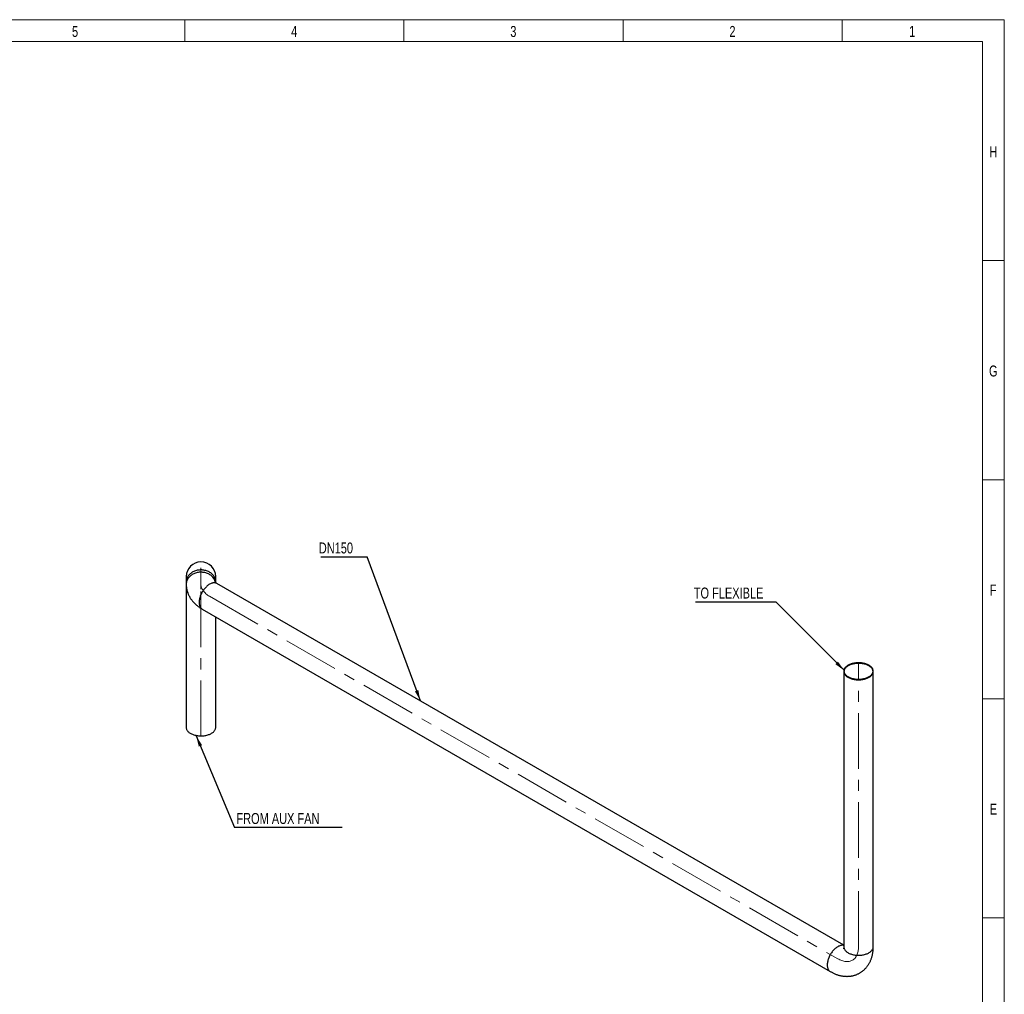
# Model space of a CAD drawing. Header units: millimetres. Extents: x 15 to 592, y 5 to 415.
# Tile 13 of 13: x 364 to 589, y 193 to 415. Entities that reach past the tile are written whole.
import ezdxf

# ---------------------------------------------------------------- set-up
doc = ezdxf.new("R2010")
doc.units = ezdxf.units.MM
doc.linetypes.add('CENTERX2', pattern=[20.32, 12.7, -2.54, 2.54, -2.54])
doc.layers.add('COTAS', color=166, linetype='Continuous')
doc.styles.add('SLDTEXTSTYLE0', font='TXT', dxfattribs={"width": 0.75})
doc.dimstyles.new('SLDDIMSTYLE2', dxfattribs={"dimtxt": 0.18, "dimasz": 2.5, "dimexe": 0, "dimexo": 0.0625, "dimgap": 0, "dimtad": 0, "dimtih": 1, "dimtoh": 1, "dimdec": 0, "dimrnd": 1e-09, "dimzin": 0, "dimdsep": 46, "dimtxsty": 'Standard', "dimsah": 1, "dimcen": 0.09, "dimadec": 0, "dimazin": 0, "dimtfac": 2.5, "dimtdec": 0, "dimtofl": 0, "dimtmove": 0, "dimatfit": 3, "dimfxl": 0, "dimfrac": 2, "dimtolj": 1, "dimtzin": 0, "dimarcsym": 0})

# ---------------------------------------------------------------- blocks, each defined once
blk = doc.blocks.new('SW_NOTE_0')
at = {"layer": 'COTAS', "color": 0}
blk.add_line((24.55, 0), (0, 0), dxfattribs=at)
at = {"layer": 'COTAS', "color": 0, "insert": (0.42, 3.28), "char_height": 2.5, "attachment_point": 1, "style": 'SLDTEXTSTYLE0'}
blk.add_mtext('FROM AUX FAN', dxfattribs=at)
blk = doc.blocks.new('SW_NOTE_0_1')
at = {"layer": 'COTAS', "color": 0}
blk.add_line((-10.6, 0), (0, 0), dxfattribs=at)
at = {"layer": 'COTAS', "color": 0, "insert": (-11.03, 3.25), "char_height": 2.5, "attachment_point": 1, "style": 'SLDTEXTSTYLE0'}
blk.add_mtext('DN150', dxfattribs=at)
blk = doc.blocks.new('SW_NOTE_0_2')
at = {"layer": 'COTAS', "color": 0}
blk.add_line((-18.32, 0), (0, 0), dxfattribs=at)
at = {"layer": 'COTAS', "color": 0, "insert": (-18.74, 3.22), "char_height": 2.5, "attachment_point": 1, "style": 'SLDTEXTSTYLE0'}
blk.add_mtext('TO FLEXIBLE', dxfattribs=at)

msp = doc.modelspace()

# ---------------------------------------------------------------- linework, layer by layer
at = {"color": 7, "linetype": 'Continuous', "lineweight": 18}
for p, q in [((15, 415), (589, 415)), ((402, 410), (402, 415)), ((452, 410), (452, 415)), ((502, 410), (502, 415)), ((552, 410), (552, 415)), ((589, 415), (589, 5)), ((20, 410), (584, 410)), ((584, 410), (584, 10)), ((584, 360), (589, 360)), ((584, 310), (589, 310)), ((584, 260), (589, 260)), ((584.001, 210), (583.999, 210)), ((584, 210), (589, 210))]:
    msp.add_line(p, q, dxfattribs=at)
at = {"color": 7, "linetype": 'Continuous', "lineweight": 25}
for p, q in [((402.3331399, 287.8886467), (402.3331399, 286.655801)), ((409.0651399, 286.655801), (409.0651399, 287.8886467)), ((402.3331399, 286.655801), (402.3331399, 286.1365654)), ((402.3331399, 286.1365654), (402.3331399, 285.0480202)), ((409.0651399, 286.5012635), (409.0651399, 286.655801)), ((552.3698852, 203.7450741), (409.3502456, 286.3085547)), ((402.3331399, 285.0480202), (402.3331399, 253.4725086)), ((405.9845191, 280.4783137), (549.3012644, 197.7433177)), ((409.0651399, 253.4725086), (409.0651399, 278.6999092)), ((552.3698852, 266.2680363), (552.3698852, 203.4024612)), ((559.1018852, 203.4024612), (559.1018852, 266.2680363))]:
    msp.add_line(p, q, dxfattribs=at)
at = {"color": 7, "linetype": 'Continuous', "lineweight": 25, "flags": 128}
for points in [[(408.0792614, 288.5992673), (407.920205, 288.7209917), (407.7518327, 288.834054), (407.5748508, 288.93798), (407.3900014, 289.0323337), (407.19806, 289.1167194), (406.9998315, 289.1907831), (406.7961476, 289.2542143), (406.5878624, 289.3067468), (406.3758496, 289.3481603), (406.1609984, 289.3782811), (405.94421, 289.3969829), (405.7263938, 289.4041873), (405.5084632, 289.3998639), (405.2913324, 289.384031), (405.075912, 289.356755), (404.8631057, 289.3181502), (404.6538061, 289.2683786), (404.4488909, 289.2076489), (404.2492197, 289.1362159), (404.0556299, 289.0543792), (403.8689336, 288.962482), (403.6899139, 288.8609097), (403.5193215, 288.7500885), (403.3578721, 288.6304831), (403.2062427, 288.5025953), (403.0650694, 288.3669613), (402.9349443, 288.2241501), (402.8164132, 288.0747607), (402.7099733, 287.9194197), (402.616071, 287.7587787), (402.5351001, 287.5935113), (402.4674004, 287.4243109), (402.4132556, 287.2518871), (402.372893, 287.0769631), (402.3464819, 286.9002726), (402.3341329, 286.7225568), (402.3331399, 286.655801)], [(408.0792614, 288.0800317), (407.920205, 288.2017562), (407.7518327, 288.3148185), (407.5748508, 288.4187444), (407.3900014, 288.5130981), (407.19806, 288.5974838), (406.9998315, 288.6715476), (406.7961476, 288.7349787), (406.5878624, 288.7875112), (406.3758496, 288.8289248), (406.1609984, 288.8590456), (405.94421, 288.8777474), (405.7263938, 288.8849517), (405.5084632, 288.8806284), (405.2913324, 288.8647955), (405.075912, 288.8375194), (404.8631057, 288.7989146), (404.6538061, 288.749143), (404.4488909, 288.6884133), (404.2492197, 288.6169803), (404.0556299, 288.5351436), (403.8689336, 288.4432464), (403.6899139, 288.3416742), (403.5193215, 288.230853), (403.3578721, 288.1112476), (403.2062427, 287.9833597), (403.0650694, 287.8477257), (402.9349443, 287.7049145), (402.8164132, 287.5555252), (402.7099733, 287.4001842), (402.616071, 287.2395431), (402.5351001, 287.0742758), (402.4674004, 286.9050754), (402.4132556, 286.7326516), (402.372893, 286.5577276), (402.3464819, 286.3810371), (402.3341329, 286.2033212), (402.3331399, 286.1366008)], [(409.0651399, 286.655801), (409.0650296, 286.6780549), (409.0562066, 286.8559107), (409.0333029, 287.0329273), (408.9964146, 287.208362), (408.9456963, 287.3814791), (408.8813609, 287.5515525), (408.8036781, 287.7178688), (408.7129738, 287.8797304), (408.6096285, 288.0364584), (408.4940755, 288.1873954), (408.3667996, 288.3319084), (408.2283347, 288.4693913), (408.0792614, 288.5992673)], [(409.3503824, 286.3084757), (409.2379125, 286.3652727), (409.1188554, 286.4096047), (408.9937102, 286.4412859), (408.863002, 286.4601834), (408.7272789, 286.4662178), (408.5871102, 286.4593639), (408.4430839, 286.4396504), (408.295804, 286.4071601), (408.1458883, 286.3620291), (407.9939656, 286.3044468), (407.8406731, 286.2346547), (407.6866537, 286.1529456), (407.5325535, 286.0596621), (407.3790189, 285.9551955), (407.2266937, 285.839984), (407.0762169, 285.7145108), (406.9282197, 285.5793022), (406.7833228, 285.4349253), (406.6421339, 285.2819857), (406.5052453, 285.1211249), (406.3732311, 284.9530175), (406.246645, 284.7783687), (406.126018, 284.597911), (406.011856, 284.4124013), (405.9046378, 284.2226177), (405.8048132, 284.0293562), (405.7128009, 283.8334274), (405.6289868, 283.6356532), (405.5537224, 283.436863), (405.4873234, 283.2378906), (405.4300684, 283.0395707), (405.3821974, 282.8427349), (405.3439113, 282.648209), (405.3153706, 282.4568088), (405.2966951, 282.2693372), (405.2879631, 282.0865804), (405.2892112, 281.909305), (405.3004341, 281.7382546), (405.3215849, 281.5741466), (405.3525748, 281.4176693), (405.3932737, 281.269479), (405.4435111, 281.1301973), (405.5030761, 281.0004085), (405.5717191, 280.8806568), (405.6491519, 280.7714446), (405.7350499, 280.6732299), (405.8290528, 280.5864247), (405.9307663, 280.5113931), (405.9845191, 280.4783137)], [(555.7358852, 268.2111867), (555.5180046, 268.2071116), (555.3010379, 268.1949033), (555.0858951, 268.1746131), (554.8734786, 268.146326), (554.6646793, 268.1101608), (554.4603731, 268.066269), (554.2614167, 268.0148348), (554.0686448, 267.9560739), (553.8828659, 267.8902328), (553.7048592, 267.8175876), (553.5353713, 267.7384431), (553.3751132, 267.6531312), (553.2247569, 267.5620098), (553.0849332, 267.4654609), (552.9562285, 267.3638897), (552.8391826, 267.257722), (552.7342866, 267.1474033), (552.6419802, 267.0333962), (552.5626508, 266.9161789), (552.496631, 266.796243), (552.4441978, 266.6740917), (552.4055711, 266.5502373), (552.3809129, 266.4251992), (552.3703265, 266.2995019), (552.3738565, 266.1736726), (552.3914881, 266.0482391), (552.4231472, 265.9237275), (552.468701, 265.8006601), (552.5279586, 265.679553), (552.6006713, 265.5609143), (552.6865342, 265.4452414), (552.7851872, 265.3330196), (552.8962163, 265.2247196), (553.0191561, 265.1207957), (553.1534908, 265.0216836), (553.2986569, 264.9277992), (553.4540456, 264.8395363), (553.6190051, 264.7572649), (553.7928436, 264.6813303), (553.9748318, 264.6120508), (554.1642065, 264.5497171), (554.3601734, 264.4945907), (554.5619105, 264.4469027), (554.7685717, 264.4068531), (554.9792901, 264.3746101), (555.1931819, 264.3503087), (555.40935, 264.3340509), (555.6268878, 264.3259049), (555.8448826, 264.3259049), (556.0624204, 264.3340509), (556.2785885, 264.3503087), (556.4924803, 264.3746101), (556.7031987, 264.4068531), (556.9098599, 264.4469027), (557.111597, 264.4945907), (557.3075639, 264.5497171), (557.4969386, 264.6120508), (557.6789268, 264.6813303), (557.8527653, 264.7572649), (558.0177248, 264.8395363), (558.1731135, 264.9277992), (558.3182796, 265.0216836), (558.4526143, 265.1207957), (558.5755541, 265.2247196), (558.6865832, 265.3330196), (558.7852362, 265.4452414), (558.8710991, 265.5609143), (558.9438118, 265.679553), (559.0030694, 265.8006601), (559.0486232, 265.9237275), (559.0802823, 266.0482391), (559.0979139, 266.1736726), (559.1014439, 266.2995019), (559.0908575, 266.4251992), (559.0661993, 266.5502373), (559.0275726, 266.6740917), (558.9751394, 266.796243), (558.9091196, 266.9161789), (558.8297902, 267.0333962), (558.7374839, 267.1474033), (558.6325878, 267.257722), (558.5155419, 267.3638897), (558.3868372, 267.4654609), (558.2470135, 267.5620098), (558.0966572, 267.6531312), (557.9363991, 267.7384431), (557.7669112, 267.8175876), (557.5889045, 267.8902328), (557.4031256, 267.9560739), (557.2103537, 268.0148348), (557.0113973, 268.066269), (556.8070911, 268.1101608), (556.5982918, 268.146326), (556.3858753, 268.1746131), (556.1707325, 268.1949033), (555.9537658, 268.2071116), (555.7358852, 268.2111867)], [(555.7358852, 268.1419122), (555.9504152, 268.1378152), (556.1640072, 268.1255422), (556.3757271, 268.1051467), (556.5846491, 268.076718), (556.7898597, 268.0403805), (556.9904615, 267.9962929), (557.1855774, 267.944648), (557.3743541, 267.8856718), (557.5559663, 267.8196221), (557.7296197, 267.7467877), (557.894555, 267.6674871), (558.0500509, 267.582067), (558.1954277, 267.490901), (558.3300494, 267.3943878), (558.4533276, 267.2929493), (558.5647231, 267.1870291), (558.6637487, 267.0770904), (558.7499716, 266.9636139), (558.8230147, 266.8470958), (558.8825585, 266.7280456), (558.9283427, 266.606984), (558.9601671, 266.4844402), (558.9778925, 266.3609501), (558.9814415, 266.2370537), (558.9707985, 266.1132929), (558.94601, 265.9902086), (558.9071845, 265.8683393), (558.8544916, 265.7482177), (558.7881619, 265.6303691), (558.7084854, 265.5153089), (558.6158105, 265.4035402), (558.5105423, 265.2955517), (558.3931413, 265.1918157), (558.2641208, 265.0927856), (558.124045, 264.9988947), (557.9735264, 264.9105534), (557.8132231, 264.828148), (557.6438361, 264.7520388), (557.4661062, 264.6825588), (557.2808104, 264.6200116), (557.0887591, 264.5646709), (556.890792, 264.5167785), (556.6877748, 264.4765439), (556.4805952, 264.444143), (556.2701592, 264.4197176), (556.057387, 264.4033744), (555.8432089, 264.3951849), (555.6285615, 264.3951849), (555.4143834, 264.4033744), (555.2016112, 264.4197176), (554.9911752, 264.444143), (554.7839956, 264.4765439), (554.5809784, 264.5167785), (554.3830113, 264.5646709), (554.19096, 264.6200116), (554.0056642, 264.6825588), (553.8279343, 264.7520388), (553.6585473, 264.828148), (553.498244, 264.9105534), (553.3477254, 264.9988947), (553.2076496, 265.0927856), (553.0786291, 265.1918157), (552.9612281, 265.2955517), (552.8559599, 265.4035402), (552.763285, 265.5153089), (552.6836085, 265.6303691), (552.6172788, 265.7482177), (552.5645859, 265.8683393), (552.5257604, 265.9902086), (552.5009719, 266.1132929), (552.4903289, 266.2370537), (552.4938779, 266.3609501), (552.5116033, 266.4844402), (552.5434277, 266.606984), (552.5892119, 266.7280456), (552.6487557, 266.8470958), (552.7217988, 266.9636139), (552.8080217, 267.0770904), (552.9070473, 267.1870291), (553.0184428, 267.2929493), (553.141721, 267.3943878), (553.2763427, 267.490901), (553.4217195, 267.582067), (553.5772154, 267.6674871), (553.7421507, 267.7467877), (553.9158041, 267.8196221), (554.0974163, 267.8856718), (554.286193, 267.944648), (554.4813089, 267.9962929), (554.6819107, 268.0403805), (554.8871213, 268.076718), (555.0960433, 268.1051467), (555.3077632, 268.1255422), (555.5213552, 268.1378152), (555.7358852, 268.1419122)], [(402.3331399, 253.4725086), (402.335898, 253.3938627), (402.3517697, 253.268351), (402.3816814, 253.1436955), (402.4255076, 253.0204192), (402.4830647, 252.8990391), (402.554111, 252.7800643), (402.6383487, 252.6639939), (402.7354245, 252.5513147), (402.844931, 252.4424993), (402.9664092, 252.3380041), (403.0993493, 252.2382674), (403.2431939, 252.1437075), (403.3973396, 252.0547211), (403.5611398, 251.9716814), (403.7339075, 251.8949367), (403.9149181, 251.8248089), (404.1034124, 251.7615921), (404.2985996, 251.7055514), (404.4996613, 251.6569221), (404.7057539, 251.6159079), (404.9160132, 251.5826809), (405.1295572, 251.5573805), (405.3454902, 251.5401129), (405.5629065, 251.5309504), (405.7808943, 251.5299314), (405.9985391, 251.5370603), (406.2149282, 251.5523071), (406.4291538, 251.575608), (406.6403176, 251.6068651), (406.8475337, 251.6459473), (407.049933, 251.6926908), (407.2466667, 251.7468994), (407.4369094, 251.8083459), (407.6198634, 251.8767724), (407.7947612, 251.9518921), (407.9608692, 252.0333897), (408.1174908, 252.1209234), (408.2639689, 252.2141262), (408.3996893, 252.3126071), (408.5240826, 252.415953), (408.6366271, 252.5237305), (408.7368508, 252.6354874), (408.8243333, 252.7507552), (408.8987076, 252.8690502), (408.9596618, 252.9898763), (409.0069403, 253.1127268), (409.0403447, 253.2370863), (409.0597349, 253.3624333), (409.0651399, 253.4725086)], [(552.3698852, 203.6930136), (552.3104555, 203.7062899), (552.1797472, 203.7251874), (552.0440241, 203.7312218), (551.9038555, 203.7243679), (551.7598292, 203.7046545), (551.6125493, 203.6721641), (551.4626336, 203.6270331), (551.3107109, 203.5694509), (551.1574184, 203.4996588), (551.003399, 203.4179496), (550.8492988, 203.3246661), (550.6957641, 203.2201995), (550.543439, 203.104988), (550.3929622, 202.9795148), (550.244965, 202.8443062), (550.100068, 202.6999294), (549.9588792, 202.5469898), (549.8219906, 202.3861289), (549.6899764, 202.2180215), (549.5633903, 202.0433727), (549.4427632, 201.862915), (549.3286012, 201.6774053), (549.2213831, 201.4876217), (549.1215585, 201.2943602), (549.0295462, 201.0984314), (548.945732, 200.9006572), (548.8704676, 200.701867), (548.8040687, 200.5028946), (548.7468136, 200.3045747), (548.6989427, 200.1077389), (548.6606566, 199.913213), (548.6321159, 199.7218129), (548.6134404, 199.5343412), (548.6047083, 199.3515845), (548.6059564, 199.1743091), (548.6171794, 199.0032586), (548.6383302, 198.8391506), (548.66932, 198.6826733), (548.710019, 198.534483), (548.7602564, 198.3952014), (548.8198214, 198.2654125), (548.8884643, 198.1456608), (548.9658972, 198.0364486), (549.0517952, 197.9382339), (549.1457981, 197.8514287), (549.2475115, 197.7763971), (549.3012475, 197.7433275)], [(552.3698852, 203.4024612), (552.3738565, 203.3080975), (552.3914881, 203.182664), (552.4231472, 203.0581525), (552.468701, 202.935085), (552.5279586, 202.813978), (552.6006713, 202.6953392), (552.6865342, 202.5796663), (552.7851872, 202.4674445), (552.8962163, 202.3591445), (553.0191561, 202.2552206), (553.1534908, 202.1561085), (553.2986569, 202.0622242), (553.4540456, 201.9739612), (553.6190051, 201.8916898), (553.7928436, 201.8157552), (553.9748318, 201.7464757), (554.1642065, 201.684142), (554.3601734, 201.6290156), (554.5619105, 201.5813276), (554.7685717, 201.5412781), (554.9792901, 201.509035), (555.1931819, 201.4847336), (555.40935, 201.4684758), (555.6268878, 201.4603298), (555.8448826, 201.4603298), (556.0624204, 201.4684758), (556.2785885, 201.4847336), (556.4924803, 201.509035), (556.7031987, 201.5412781), (556.9098599, 201.5813276), (557.111597, 201.6290156), (557.3075639, 201.684142), (557.4969386, 201.7464757), (557.6789268, 201.8157552), (557.8527653, 201.8916898), (558.0177248, 201.9739612), (558.1731135, 202.0622242), (558.3182796, 202.1561085), (558.4526143, 202.2552206), (558.5755541, 202.3591445), (558.6865832, 202.4674445), (558.7852362, 202.5796663), (558.8710991, 202.6953392), (558.9438118, 202.813978), (559.0030694, 202.935085), (559.0486232, 203.0581525), (559.0802823, 203.182664), (559.0979139, 203.3080975), (559.1018852, 203.4024612)]]:
    msp.add_lwpolyline(points, dxfattribs=at)
at = {"color": 7, "linetype": 'Continuous', "lineweight": 25}
for centre, radius, start, end in [((405.6991399, 287.8886467), 3.366, 0, 180), ((406.4718514, 286.0265193), 2.6078113, 11.273669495, 51.947536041), ((403.6600879, 285.0847194), 1.3274553, 181.584219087, 221.965496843)]:
    msp.add_arc(centre, radius, start, end, dxfattribs=at)
for points, knots in [([(402.3331399, 286.1365654), (402.3339935, 286.0627273), (402.3358718, 285.9002497), (402.3523548, 285.6496135), (402.3815039, 285.3853313), (402.4232941, 285.1226369), (402.4773476, 284.8618517), (402.5436446, 284.6032812), (402.6220733, 284.3472146), (402.7125539, 284.0939245), (402.8150082, 283.8436672), (402.9293703, 283.596685), (403.0555852, 283.3532077), (403.1936095, 283.1134572), (403.3434098, 282.8776509), (403.504959, 282.6460075), (403.678231, 282.4187527), (403.8631923, 282.1961249), (404.059792, 281.9783808), (404.2679486, 281.7657993), (404.4875384, 281.5586851), (404.7183768, 281.3573629), (404.9602255, 281.1621943), (405.2127162, 280.9734913), (405.475609, 280.791805), (405.732995, 280.6263126), (405.9055998, 280.5247505), (405.9845191, 280.4783137)], [0, 0, 0, 0, 0.0315731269, 0.069475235, 0.1073613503, 0.1452707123, 0.1832423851, 0.2213157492, 0.2595305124, 0.2979266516, 0.3365442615, 0.3754232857, 0.4146031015, 0.4541219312, 0.4940160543, 0.5343188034, 0.5750593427, 0.6162612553, 0.657941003, 0.7001063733, 0.7427550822, 0.7858737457, 0.8294374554, 0.87341016, 0.9177459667, 0.962391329, 1, 1, 1, 1]), ([(409.3502456, 286.3085547), (409.3336183, 286.3182879), (409.2865326, 286.3458506), (409.2174857, 286.3896118), (409.1467217, 286.4381548), (409.0872869, 286.4826262), (409.0387803, 286.5221901), (409.0009164, 286.5559512), (408.973123, 286.5831627), (408.955129, 286.6025425), (408.9460215, 286.6136018), (408.9459357, 286.6137481), (408.9458998, 286.6138094)], [0, 0, 0, 0, 0.05858031, 0.1658892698, 0.2728670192, 0.3795919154, 0.4863498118, 0.5933895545, 0.7010872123, 0.8099102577, 0.9204085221, 1, 1, 1, 1]), ([(549.3012644, 197.7433177), (549.3568529, 197.7116667), (549.5092362, 197.6249025), (549.7613482, 197.4922158), (550.0579916, 197.3489008), (550.3569609, 197.2181983), (550.657338, 197.1003772), (550.9584846, 196.9957905), (551.2597458, 196.904645), (551.5604976, 196.8270857), (551.8601538, 196.7631759), (552.1581767, 196.7129121), (552.4540796, 196.6762335), (552.747424, 196.6530347), (553.0378132, 196.6431768), (553.324884, 196.646497), (553.6082976, 196.6628166), (553.8877323, 196.6919451), (554.1628763, 196.733684), (554.4334231, 196.7878282), (554.6990688, 196.8541664), (554.9595104, 196.9324814), (555.2144458, 197.0225499), (555.4635748, 197.1241427), (555.7066003, 197.237025), (555.9432302, 197.3609572), (556.1731763, 197.495694), (556.3961382, 197.6409738), (556.6118297, 197.79653), (556.819984, 197.9620971), (557.0203683, 198.1374293), (557.2127629, 198.3222894), (557.3969609, 198.516451), (557.5727666, 198.7197013), (557.7399945, 198.9318425), (557.898467, 199.152693), (558.0480114, 199.382087), (558.1884574, 199.6198737), (558.3196338, 199.8659134), (558.4413656, 200.1200729), (558.5534719, 200.3822177), (558.6557645, 200.652203), (558.7480476, 200.9298619), (558.830121, 201.2149926), (558.9017821, 201.5073461), (558.9628403, 201.806613), (559.0130959, 202.1124204), (559.0524635, 202.4243058), (559.0805528, 202.7418048), (559.0985077, 203.0679337), (559.1007443, 203.2894607), (559.1018852, 203.4024612)], [0, 0, 0, 0, 0.0131307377, 0.0359949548, 0.0588374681, 0.0815772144, 0.1041799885, 0.1266132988, 0.1488479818, 0.1708597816, 0.1926304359, 0.2141481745, 0.2354076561, 0.2564094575, 0.2771592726, 0.2976669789, 0.3179456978, 0.3380109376, 0.3578798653, 0.3775707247, 0.3971023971, 0.4164940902, 0.4357651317, 0.4549348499, 0.4740225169, 0.4930473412, 0.5120284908, 0.5309842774, 0.549928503, 0.5688805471, 0.58785991, 0.6068862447, 0.625979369, 0.6451592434, 0.6644459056, 0.6838593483, 0.7034193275, 0.7231450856, 0.7430549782, 0.7631659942, 0.7834931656, 0.8040488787, 0.824842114, 0.8458776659, 0.8671554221, 0.8886698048, 0.9104094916, 0.9323575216, 0.9544918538, 0.9767863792, 1, 1, 1, 1]), ([(552.3698852, 203.4024612), (552.3697687, 203.3831915), (552.3694389, 203.32862), (552.3660591, 203.2469198), (552.3593951, 203.1613345), (552.3505913, 203.0875951), (552.3405726, 203.0257724), (552.3302565, 202.9760668), (552.3205764, 202.938357), (552.3127767, 202.9130462), (552.3077365, 202.8995866), (552.3076447, 202.8994211), (552.3076062, 202.8993516)], [0, 0, 0, 0, 0.05855350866, 0.16582199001, 0.27275970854, 0.37944505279, 0.48616372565, 0.59316431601, 0.70082284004, 0.8096065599, 0.92006508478, 1, 1, 1, 1])]:
    msp.add_open_spline(points, degree=3, knots=knots, dxfattribs=at)
at = {"layer": 'COTAS', "linetype": 'CENTERX2', "lineweight": 18}
for p, q in [((405.6991399, 289.8886467), (405.6991399, 285.0480202)), ((405.6991399, 251.4725086), (405.6991399, 285.0480202)), ((407.6673824, 283.3934342), (550.9841276, 200.6584382)), ((555.7358852, 203.4024612), (555.7358852, 268.2680363))]:
    msp.add_line(p, q, dxfattribs=at)
for centre, major_axis, ratio, start_param, end_param in [((412.4191399, 286.1365654), (-6.72, 0), 0.5772877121, 0, 0.7853981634), ((550.9841276, 206.1455925), (3.3597269, -5.8198484), 0.5773815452, 5.4978684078, 7.0686647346)]:
    msp.add_ellipse(centre, major_axis=major_axis, ratio=ratio, start_param=start_param, end_param=end_param, dxfattribs=at)

# ---------------------------------------------------------------- block references
at = {"layer": 'COTAS'}
for name, p in [('SW_NOTE_0_1', (443.6201446, 292.4207458)), ('SW_NOTE_0_2', (536.8866804, 282.1643356)), ('SW_NOTE_0', (413.3694639, 230.649184))]:
    msp.add_blockref(name, p, dxfattribs=at)

# ---------------------------------------------------------------- texts
at = {"color": 7, "linetype": 'Continuous', "lineweight": 0, "char_height": 2.5, "attachment_point": 2, "style": 'SLDTEXTSTYLE0'}
for s, insert in [('5', (376.9748264, 413.5626692)), ('4', (426.9748264, 413.5626692)), ('3', (476.9748264, 413.5626692)), ('2', (526.9748264, 413.5626692)), ('1', (567.9748264, 413.5626692)), ('H', (586.4939236, 386.0626692)), ('G', (586.4921875, 336.0626692)), ('F', (586.4739583, 286.0626692)), ('E', (586.5043403, 236.0626692))]:
    msp.add_mtext(s, dxfattribs=dict(at, insert=insert))

# ---------------------------------------------------------------- leaders
at = {"layer": 'COTAS'}
for points in [[(455.7682809, 259.5119933), (443.6201446, 292.4207458)], [(552.50132, 266.425186), (536.8866804, 282.1643356)], [(404.6140461, 251.547149), (413.3694639, 230.649184)]]:
    msp.add_leader(points, dimstyle='SLDDIMSTYLE2', dxfattribs=at)

doc.saveas('drawing.dxf')
